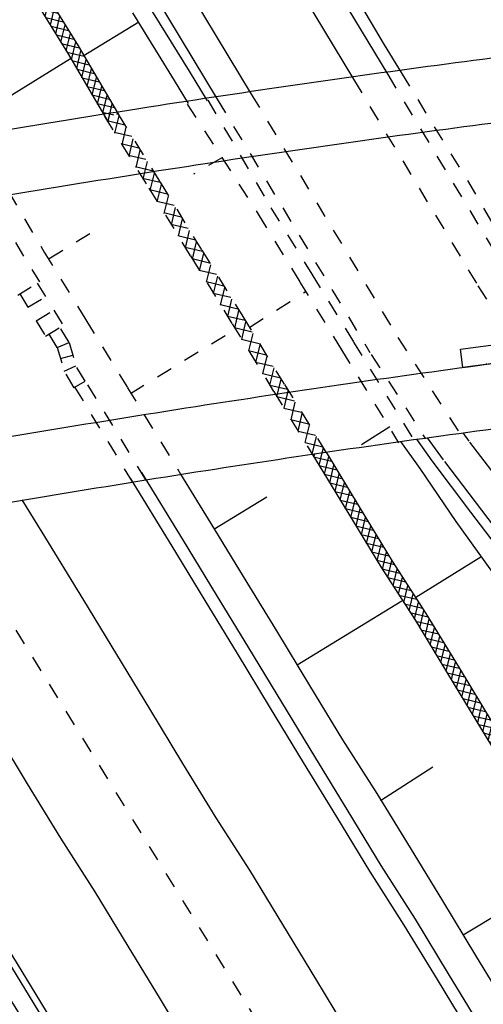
# Model space of a CAD drawing. Extents: x 448150 to 449332, y 437108 to 438384.
# Tile 10 of 172: x 448557 to 448571, y 437735 to 437766. Entities that reach past the tile are written whole.
import ezdxf

# ---------------------------------------------------------------- set-up
doc = ezdxf.new("R2010")
doc.units = 0
doc.header["$LTSCALE"] = 2
doc.header["$MEASUREMENT"] = 0
for name, pattern in [('ACAD_ISO03W100', [0.5, 0.25, -0.25]), ('ACAD_ISO10W100W', [0.5, 0.25, -0.25]), ('AUSGEZOGEN', [0])]:
    doc.linetypes.add(name, pattern=pattern)
doc.layers.get('0').update_dxf_attribs({"linetype": 'AUSGEZOGEN'})
for name, color, linetype in [('BAUWOTOP', 250, 'AUSGEZOGEN'), ('DB-Bahnachse', 7, 'CONTINUOUS'), ('DB-Boeschungen', 15, 'CONTINUOUS'), ('DB-Gleisachsen', 7, 'CONTINUOUS'), ('DB-GRABEN', 15, 'AUSGEZOGEN'), ('DB-Kabelanlagen', 15, 'CONTINUOUS'), ('DB-LS-Waende', 15, 'CONTINUOUS'), ('DB-Wegboeschungen', 15, 'CONTINUOUS'), ('DB-Wege', 15, 'CONTINUOUS'), ('SCHLITZRINNE', 200, 'AUSGEZOGEN'), ('SCHSYMBOL', 200, 'AUSGEZOGEN')]:
    doc.layers.add(name, color=color, linetype=linetype)
pattern_1 = [(358.2745, (448649.3639, 437806.4096), (0.045166, 1.49932), [])]

# ---------------------------------------------------------------- blocks, each defined once
blk = doc.blocks.new('30S')
at = {"color": 0}
for p, q in [((-0.751, -0.583), (-0.751, 0)), ((-0.751, 0), (0.751, 0)), ((0.751, 0), (0.751, -0.583)), ((0.751, -0.583), (-0.751, -0.583))]:
    blk.add_line(p, q, dxfattribs=at)
blk.add_point((0, 0), dxfattribs=at)
blk = doc.blocks.new('*X219')
at = {"color": 0, "linetype": 'ByBlock'}
for p, q in [((-601895, -435477), (-601872, -435454)), ((-601841, -435485), (-601871, -435454)), ((-601615, -435516), (-601560, -435460)), ((-601472, -435535), (-601547, -435460)), ((-601335, -435554), (-601247, -435466)), ((-601103, -435586), (-601223, -435466)), ((-601056, -435593), (-600935, -435472)), ((-600734, -435637), (-600899, -435472)), ((-600776, -435631), (-600622, -435477)), ((-600365, -435688), (-600575, -435478)), ((-600496, -435670), (-600310, -435483)), ((-599996, -435738), (-600251, -435484)), ((-600216, -435708), (-599997, -435489)), ((-599937, -435746), (-599684, -435494)), ((-599628, -435789), (-599927, -435490)), ((-599657, -435785), (-599365, -435493)), ((-599259, -435840), (-599605, -435494)), ((-599377, -435823), (-599046, -435493)), ((-598890, -435890), (-599287, -435493)), ((-599097, -435862), (-598728, -435492)), ((-598569, -435893), (-598969, -435493)), ((-598811, -435894), (-598409, -435492)), ((-598252, -435892), (-598652, -435492)), ((-598492, -435892), (-598090, -435491)), ((-597935, -435891), (-598334, -435491)), ((-598172, -435891), (-597772, -435491)), ((-597618, -435890), (-598016, -435491)), ((-597853, -435890), (-597453, -435490)), ((-597300, -435889), (-597699, -435490)), ((-597534, -435889), (-597134, -435489)), ((-596983, -435888), (-597381, -435490)), ((-597215, -435888), (-596815, -435488)), ((-596665, -435887), (-597064, -435489)), ((-596896, -435888), (-596496, -435487)), ((-596348, -435887), (-596746, -435488)), ((-596577, -435887), (-596176, -435486)), ((-596030, -435886), (-596429, -435487)), ((-596259, -435887), (-595857, -435485)), ((-595712, -435886), (-596112, -435486)), ((-595940, -435886), (-595538, -435484)), ((-595395, -435885), (-595795, -435485)), ((-595621, -435886), (-595219, -435483)), ((-595077, -435885), (-595478, -435484)), ((-595302, -435885), (-594899, -435482)), ((-594759, -435884), (-595161, -435483)), ((-594984, -435885), (-594584, -435485)), ((-594436, -435890), (-594843, -435482)), ((-594666, -435886), (-594271, -435490)), ((-594111, -435896), (-594521, -435486)), ((-594354, -435891), (-593959, -435496)), ((-593787, -435902), (-594197, -435492)), ((-594041, -435897), (-593646, -435502)), ((-593463, -435908), (-593873, -435498)), ((-593729, -435903), (-593334, -435508)), ((-593139, -435913), (-593549, -435504)), ((-593416, -435908), (-593021, -435513)), ((-592815, -435919), (-593225, -435510)), ((-593104, -435914), (-592709, -435519)), ((-592491, -435925), (-592901, -435515)), ((-592791, -435920), (-592396, -435525)), ((-592168, -435930), (-592577, -435521)), ((-592479, -435925), (-592081, -435527)), ((-591850, -435929), (-592252, -435527)), ((-592165, -435930), (-591762, -435527)), ((-591533, -435929), (-591935, -435527)), ((-591846, -435929), (-591443, -435526)), ((-591215, -435928), (-591617, -435526)), ((-591528, -435929), (-591124, -435526)), ((-590897, -435928), (-591299, -435526)), ((-591209, -435928), (-590806, -435525)), ((-590580, -435927), (-590982, -435525)), ((-590890, -435928), (-590487, -435524)), ((-590262, -435927), (-590664, -435525)), ((-590572, -435927), (-590168, -435524)), ((-589944, -435926), (-590346, -435524)), ((-590253, -435927), (-589849, -435523)), ((-589627, -435926), (-590029, -435524)), ((-589934, -435926), (-589531, -435523)), ((-589310, -435925), (-589711, -435523)), ((-589615, -435926), (-589212, -435522)), ((-588992, -435924), (-589393, -435523)), ((-589296, -435925), (-588893, -435522)), ((-588675, -435923), (-589076, -435522)), ((-588630, -435650), (-588758, -435522)), ((-588748, -435695), (-588575, -435521)), ((-588411, -435550), (-588440, -435521)), ((-588338, -435921), (-587959, -435542)), ((-588306, -435571), (-588256, -435521)), ((-588078, -435565), (-588123, -435521)), ((-588019, -435920), (-587618, -435520)), ((-587959, -435542), (-587937, -435520)), ((-587407, -435918), (-587805, -435520)), ((-587700, -435919), (-587300, -435519)), ((-587089, -435918), (-587487, -435520)), ((-587381, -435918), (-586981, -435519)), ((-586771, -435917), (-587170, -435519)), ((-587062, -435918), (-586662, -435518)), ((-586454, -435917), (-586852, -435519)), ((-586743, -435917), (-586344, -435518)), ((-586136, -435916), (-586534, -435518)), ((-586424, -435917), (-586025, -435517)), ((-585818, -435916), (-586216, -435517)), ((-586105, -435916), (-585706, -435517)), ((-585501, -435915), (-585899, -435517)), ((-585787, -435915), (-585387, -435516)), ((-585183, -435915), (-585581, -435516)), ((-585468, -435915), (-585069, -435516)), ((-584865, -435914), (-585263, -435516)), ((-585149, -435914), (-584750, -435515)), ((-584548, -435913), (-584946, -435515)), ((-584831, -435914), (-584431, -435514)), ((-584230, -435913), (-584628, -435515)), ((-584512, -435913), (-584112, -435513)), ((-583912, -435912), (-584311, -435514)), ((-584193, -435913), (-583792, -435512)), ((-583595, -435912), (-583994, -435513)), ((-583874, -435912), (-583473, -435511)), ((-583277, -435911), (-583677, -435512)), ((-583556, -435912), (-583154, -435510)), ((-582959, -435911), (-583360, -435511)), ((-583237, -435911), (-582835, -435509)), ((-582642, -435910), (-583042, -435510)), ((-582918, -435911), (-582515, -435508)), ((-582324, -435910), (-582725, -435509)), ((-582600, -435910), (-582198, -435508)), ((-582001, -435914), (-582408, -435507)), ((-582281, -435910), (-581885, -435514)), ((-581677, -435920), (-582087, -435510)), ((-581968, -435915), (-581573, -435520)), ((-581353, -435926), (-581763, -435516)), ((-581655, -435921), (-581260, -435525)), ((-581029, -435932), (-581439, -435522)), ((-581343, -435926), (-580948, -435531)), ((-580705, -435938), (-581115, -435528)), ((-581030, -435932), (-580635, -435537)), ((-580381, -435944), (-580791, -435534)), ((-580718, -435938), (-580323, -435543)), ((-580057, -435950), (-580467, -435540)), ((-580405, -435943), (-580010, -435548)), ((-579877, -435811), (-580142, -435546)), ((-579784, -435586), (-579818, -435552)), ((-588977, -435923), (-588748, -435695)), ((-588658, -435922), (-588353, -435618)), ((-588358, -435921), (-588611, -435668)), ((-588041, -435920), (-588345, -435617)), ((-587724, -435919), (-588078, -435565)), ((-580093, -435949), (-579822, -435679))]:
    blk.add_line(p, q, dxfattribs=at)
blk = doc.blocks.new('*X220')
at = {"color": 0, "linetype": 'ByBlock'}
for p, q in [((-567347, -435931), (-566945, -435529)), ((-567291, -435557), (-567262, -435528)), ((-566710, -435932), (-567113, -435529)), ((-567029, -435931), (-566628, -435530)), ((-566392, -435932), (-566794, -435530)), ((-566711, -435932), (-566311, -435531)), ((-566073, -435933), (-566475, -435531)), ((-566393, -435932), (-565994, -435533)), ((-565754, -435933), (-566155, -435532)), ((-566076, -435933), (-565677, -435534)), ((-565436, -435934), (-565836, -435533)), ((-565758, -435933), (-565359, -435535)), ((-565117, -435934), (-565517, -435534)), ((-565440, -435934), (-565042, -435536)), ((-564797, -435935), (-565198, -435535)), ((-565123, -435934), (-564725, -435537)), ((-564478, -435936), (-564878, -435536)), ((-564806, -435935), (-564408, -435538)), ((-564159, -435938), (-564559, -435537)), ((-564488, -435936), (-564091, -435539)), ((-563840, -435939), (-564240, -435538)), ((-564171, -435937), (-563774, -435540)), ((-563520, -435940), (-563921, -435539)), ((-563854, -435939), (-563457, -435541)), ((-563203, -435939), (-563601, -435541)), ((-563537, -435940), (-563136, -435539)), ((-562892, -435932), (-563282, -435542)), ((-563218, -435939), (-562810, -435531)), ((-562580, -435925), (-562971, -435535)), ((-562893, -435932), (-562484, -435523)), ((-562269, -435918), (-562660, -435527)), ((-562568, -435925), (-562158, -435515)), ((-561957, -435912), (-562349, -435520)), ((-562242, -435918), (-561832, -435507)), ((-561646, -435905), (-562039, -435512)), ((-561917, -435911), (-561506, -435499)), ((-561334, -435898), (-561728, -435505)), ((-561592, -435904), (-561183, -435495)), ((-561016, -435898), (-561417, -435497)), ((-561267, -435897), (-560866, -435496)), ((-560697, -435899), (-561101, -435495)), ((-560950, -435898), (-560549, -435497)), ((-560378, -435900), (-560782, -435496)), ((-560633, -435899), (-560232, -435498)), ((-560059, -435901), (-560463, -435497)), ((-560316, -435900), (-559915, -435499)), ((-559739, -435902), (-560143, -435498)), ((-559999, -435902), (-559597, -435500)), ((-559420, -435903), (-559824, -435499)), ((-559682, -435903), (-559280, -435501)), ((-559101, -435905), (-559505, -435501)), ((-559364, -435904), (-558963, -435502)), ((-558782, -435906), (-559185, -435502)), ((-559047, -435905), (-558671, -435528)), ((-558462, -435907), (-558866, -435503)), ((-558671, -435528), (-558646, -435503)), ((-558492, -435559), (-558547, -435504)), ((-558399, -435575), (-558329, -435504)), ((-558107, -435625), (-558228, -435505)), ((-558128, -435622), (-558012, -435506)), ((-557723, -435691), (-557908, -435506)), ((-557856, -435668), (-557695, -435507)), ((-557338, -435758), (-557589, -435507)), ((-557585, -435715), (-557377, -435508)), ((-557314, -435762), (-557060, -435509)), ((-556954, -435824), (-557270, -435508)), ((-557042, -435809), (-556743, -435510)), ((-556570, -435890), (-556951, -435509)), ((-556771, -435855), (-556426, -435511)), ((-556229, -435912), (-556631, -435510)), ((-556499, -435902), (-556109, -435512)), ((-555911, -435913), (-556312, -435511)), ((-556191, -435912), (-555792, -435513)), ((-555592, -435913), (-555993, -435512)), ((-555873, -435913), (-555475, -435514)), ((-555274, -435912), (-555674, -435513)), ((-555556, -435913), (-555154, -435512)), ((-554963, -435906), (-555354, -435514)), ((-555236, -435912), (-554829, -435505)), ((-554651, -435899), (-555041, -435509)), ((-554911, -435905), (-554504, -435498)), ((-554340, -435892), (-554730, -435503)), ((-554586, -435898), (-554179, -435491)), ((-554028, -435886), (-554418, -435496)), ((-554260, -435891), (-553854, -435484)), ((-553717, -435879), (-554107, -435489)), ((-553935, -435884), (-553531, -435479)), ((-553405, -435872), (-553795, -435483)), ((-553610, -435877), (-553211, -435478)), ((-553089, -435871), (-553481, -435479)), ((-553285, -435870), (-552891, -435476)), ((-552769, -435872), (-553164, -435477)), ((-552968, -435871), (-552572, -435475)), ((-552450, -435873), (-552847, -435476)), ((-552651, -435872), (-552252, -435473)), ((-552131, -435874), (-552530, -435475)), ((-552334, -435873), (-551934, -435473)), ((-551812, -435875), (-552214, -435473)), ((-552017, -435875), (-551616, -435474)), ((-551895, -435473), (-551897, -435472)), ((-551492, -435876), (-551895, -435473)), ((-551700, -435876), (-551293, -435469)), ((-551616, -435474), (-551613, -435470)), ((-551577, -435474), (-551580, -435470)), ((-551173, -435877), (-551577, -435474)), ((-551383, -435877), (-550973, -435468)), ((-550854, -435878), (-551263, -435469)), ((-551065, -435878), (-550654, -435466)), ((-550535, -435879), (-550947, -435467)), ((-550748, -435879), (-550334, -435465)), ((-550215, -435881), (-550630, -435466)), ((-550431, -435880), (-550015, -435463)), ((-549896, -435882), (-550313, -435465)), ((-550114, -435881), (-549695, -435462)), ((-549577, -435883), (-549996, -435463)), ((-549797, -435882), (-549375, -435460)), ((-549257, -435884), (-549679, -435462)), ((-549480, -435883), (-549056, -435459)), ((-548938, -435885), (-549363, -435460)), ((-549163, -435884), (-548736, -435457)), ((-548619, -435886), (-549046, -435459)), ((-548845, -435885), (-548416, -435456)), ((-548300, -435887), (-548729, -435457)), ((-548528, -435886), (-548097, -435455)), ((-547980, -435888), (-548412, -435456)), ((-548211, -435887), (-547777, -435453)), ((-547661, -435889), (-548096, -435455)), ((-547894, -435888), (-547457, -435452)), ((-547389, -435843), (-547779, -435453)), ((-547389, -435525), (-547462, -435452)), ((-567347, -435931), (-567419, -435860)), ((-567029, -435931), (-567324, -435636)), ((-558730, -435906), (-558399, -435575)), ((-558143, -435908), (-558492, -435559)), ((-558413, -435907), (-558128, -435622)), ((-557824, -435909), (-558107, -435625)), ((-558096, -435908), (-557856, -435668)), ((-557779, -435909), (-557585, -435715)), ((-557504, -435910), (-557723, -435691)), ((-557462, -435910), (-557314, -435762)), ((-557185, -435911), (-557338, -435758)), ((-557144, -435911), (-557042, -435809)), ((-556867, -435911), (-556954, -435824)), ((-556827, -435911), (-556771, -435855)), ((-547577, -435889), (-547389, -435702)), ((-556548, -435912), (-556570, -435890)), ((-556509, -435912), (-556499, -435902))]:
    blk.add_line(p, q, dxfattribs=at)
blk = doc.blocks.new('*X238')
at = {"color": 0, "linetype": 'ByBlock'}
for p, q in [((-579780, -435955), (-579378, -435552)), ((-579310, -435954), (-579711, -435553)), ((-579355, -435954), (-578953, -435551)), ((-578887, -435953), (-579288, -435552)), ((-578930, -435953), (-578528, -435551)), ((-578464, -435951), (-578864, -435551)), ((-578504, -435951), (-578103, -435550)), ((-578041, -435950), (-578441, -435551)), ((-578078, -435950), (-577678, -435549)), ((-577748, -435819), (-578017, -435550)), ((-577653, -435949), (-577253, -435549)), ((-577195, -435947), (-577593, -435549)), ((-577227, -435947), (-576828, -435548)), ((-576772, -435947), (-577170, -435548)), ((-576802, -435947), (-576403, -435547)), ((-576348, -435946), (-576746, -435548)), ((-576377, -435946), (-575978, -435547)), ((-575925, -435945), (-576323, -435547)), ((-575952, -435945), (-575553, -435546)), ((-575501, -435944), (-575899, -435546)), ((-575527, -435945), (-575128, -435545)), ((-575077, -435944), (-575476, -435546)), ((-575102, -435944), (-574703, -435544)), ((-574654, -435943), (-575052, -435545)), ((-574677, -435943), (-574277, -435543)), ((-574230, -435942), (-574629, -435544)), ((-574253, -435942), (-573852, -435542)), ((-573807, -435942), (-574206, -435543)), ((-573629, -435695), (-573783, -435541)), ((-573665, -435779), (-573426, -435540)), ((-573403, -435941), (-573000, -435539)), ((-572960, -435940), (-573360, -435540)), ((-572978, -435940), (-572575, -435537)), ((-572536, -435940), (-572937, -435539)), ((-572553, -435940), (-572149, -435536)), ((-572112, -435939), (-572514, -435537)), ((-572128, -435939), (-571724, -435536)), ((-571689, -435938), (-572091, -435536)), ((-571703, -435938), (-571299, -435535)), ((-571265, -435938), (-571667, -435535)), ((-571278, -435938), (-570874, -435534)), ((-570842, -435937), (-571244, -435535)), ((-570853, -435937), (-570449, -435533)), ((-570418, -435936), (-570820, -435534)), ((-570428, -435936), (-570024, -435533)), ((-569995, -435935), (-570397, -435533)), ((-570003, -435935), (-569600, -435532)), ((-569633, -435873), (-569973, -435533)), ((-569578, -435935), (-569175, -435531)), ((-569507, -435575), (-569550, -435532)), ((-569153, -435934), (-568750, -435531)), ((-568724, -435933), (-569126, -435531)), ((-568728, -435933), (-568325, -435530)), ((-568300, -435933), (-568702, -435531)), ((-568303, -435933), (-567900, -435529)), ((-567877, -435932), (-568279, -435530)), ((-567878, -435932), (-567475, -435529)), ((-567453, -435931), (-567855, -435529)), ((-567324, -435636), (-567432, -435529)), ((-579733, -435955), (-579877, -435811)), ((-577618, -435948), (-577748, -435819)), ((-573828, -435942), (-573665, -435779)), ((-573383, -435941), (-573629, -435695)), ((-569148, -435934), (-569507, -435575)), ((-569571, -435935), (-569633, -435873)), ((-567453, -435931), (-567446, -435924))]:
    blk.add_line(p, q, dxfattribs=at)

msp = doc.modelspace()

# ---------------------------------------------------------------- hatches: boundary and pattern name
at = {"layer": 'SCHLITZRINNE'}
h = msp.add_hatch(dxfattribs=at)
h.set_pattern_fill('_USER', color=256, scale=1.5, angle=45, style=0, pattern_type=0)
h.set_pattern_definition(pattern_1)
edge = h.paths.add_edge_path()
edge.add_arc((450115.823, 439180.198), 2009.927, 222.955101, 223.176628)
edge.add_arc((450111.741, 439176.368), 2004.329, 223.176628, 223.534855)
edge.add_arc((450104.444, 439169.436), 1994.265, 223.534855, 223.893985)
edge.add_arc((450103.987, 439168.996), 1993.631, 223.893985, 224.25291)
edge.add_arc((450116.356, 439181.046), 2010.899, 224.252911, 224.610291)
edge.add_arc((450116.766, 439181.451), 2011.476, 224.610291, 224.721288)
edge.add_arc((450110.131, 439174.886), 2001.645, 217.646692, 217.805031)
edge.add_arc((450106.011, 439171.69), 1996.431, 217.805031, 218.163888)
edge.add_arc((450104.62, 439170.597), 1994.662, 218.163888, 218.52344)
edge.add_arc((450102.361, 439168.798), 1991.774, 218.52344, 218.883253)
edge.add_arc((450113.08, 439177.442), 2005.544, 218.883253, 219.240385)
edge.add_arc((450118.779, 439182.096), 2012.902, 219.240385, 219.596863)
edge.add_arc((450119.441, 439182.644), 2013.761, 219.596863, 219.953466)
edge.add_arc((450109.131, 439174.008), 2000.312, 219.953466, 220.311265)
edge.add_arc((450102.119, 439168.058), 1991.116, 220.311265, 220.670649)
edge.add_arc((450113.581, 439177.907), 2006.229, 220.670648, 221.028676)
edge.add_arc((450111.635, 439176.213), 2003.648, 221.028676, 221.386868)
edge.add_arc((450104.985, 439170.354), 1994.786, 221.386868, 221.745856)
edge.add_arc((450107.893, 439172.948), 1998.682, 221.745856, 222.104414)
edge.add_arc((450110.123, 439174.964), 2001.688, 222.104414, 222.462704)
edge.add_arc((450114.233, 439178.725), 2007.259, 222.462704, 222.819762)
edge.add_arc((450115.823, 439180.198), 2009.427, 222.819762, 223.176628)
edge.add_arc((450111.741, 439176.368), 2003.829, 223.176628, 223.534855)
edge.add_arc((450104.444, 439169.436), 1993.765, 223.534855, 223.893985)
edge.add_arc((450103.987, 439168.996), 1993.131, 223.893985, 224.25291)
edge.add_arc((450116.356, 439181.046), 2010.399, 224.252911, 224.610291)
edge.add_arc((450116.766, 439181.451), 2010.976, 224.610291, 224.721288)
h = msp.add_hatch(dxfattribs=at)
h.set_pattern_fill('_USER', color=256, scale=1.5, angle=45, style=0, pattern_type=0)
h.set_pattern_definition(pattern_1)
edge = h.paths.add_edge_path()
edge.add_arc((450116.766, 439181.451), 2010.976, 224.721288, 224.967587)
edge.add_arc((450103.943, 439168.643), 1992.851, 224.967587, 225.253931)
edge.add_arc((450116.766, 439181.451), 2011.476, 224.721288, 224.806037)
edge.add_arc((450115.823, 439180.198), 2009.927, 222.955101, 223.176628)
edge.add_arc((450111.741, 439176.368), 2004.329, 223.176628, 223.534855)
edge.add_arc((450104.444, 439169.436), 1994.265, 223.534855, 223.893985)
edge.add_arc((450103.987, 439168.996), 1993.631, 223.893985, 224.25291)
edge.add_arc((450116.356, 439181.046), 2010.899, 224.252911, 224.610291)
edge.add_arc((450116.766, 439181.451), 2011.476, 224.610291, 224.721288)
edge.add_arc((450110.131, 439174.886), 2001.645, 217.646692, 217.805031)
edge.add_arc((450106.011, 439171.69), 1996.431, 217.805031, 218.163888)
edge.add_arc((450104.62, 439170.597), 1994.662, 218.163888, 218.52344)
edge.add_arc((450102.361, 439168.798), 1991.774, 218.52344, 218.883253)
edge.add_arc((450113.08, 439177.442), 2005.544, 218.883253, 219.240385)
edge.add_arc((450118.779, 439182.096), 2012.902, 219.240385, 219.596863)
edge.add_arc((450119.441, 439182.644), 2013.761, 219.596863, 219.953466)
edge.add_arc((450109.131, 439174.008), 2000.312, 219.953466, 220.311265)
edge.add_arc((450102.119, 439168.058), 1991.116, 220.311265, 220.670649)
edge.add_arc((450113.581, 439177.907), 2006.229, 220.670648, 221.028676)
edge.add_arc((450111.635, 439176.213), 2003.648, 221.028676, 221.386868)
edge.add_arc((450104.985, 439170.354), 1994.786, 221.386868, 221.745856)
edge.add_arc((450107.893, 439172.948), 1998.682, 221.745856, 222.104414)
edge.add_arc((450110.123, 439174.964), 2001.688, 222.104414, 222.462704)
edge.add_arc((450114.233, 439178.725), 2007.259, 222.462704, 222.819762)
edge.add_arc((450115.823, 439180.198), 2009.427, 222.819762, 223.176628)
edge.add_arc((450111.741, 439176.368), 2003.829, 223.176628, 223.534855)
edge.add_arc((450104.444, 439169.436), 1993.765, 223.534855, 223.893985)
edge.add_arc((450103.987, 439168.996), 1993.131, 223.893985, 224.25291)
edge.add_arc((450116.356, 439181.046), 2010.399, 224.252911, 224.610291)
edge.add_arc((450116.766, 439181.451), 2010.976, 224.610291, 224.721288)

# ---------------------------------------------------------------- linework, layer by layer
at = {"layer": 'BAUWOTOP'}
for points in [[(448501.228, 437750.088, -0.002137), (448508.253, 437751.986, -0.00623), (448511.653, 437752.843, -0.00041), (448528.952, 437756.963, -0.003907), (448530.916, 437757.413, -0.005781), (448539.76, 437759.26, -0.004693), (448550.609, 437761.288, -0.005113), (448560.871, 437763, -0.005641), (448570.243, 437764.356, -0.005027), (448579.373, 437765.479, -0.004236)], [(448501.779, 437748.131, -0.002133), (448508.775, 437750.021, -0.00623), (448512.126, 437750.866, -0.00041), (448529.421, 437754.985, -0.003907), (448531.354, 437755.428, -0.005781), (448540.153, 437757.265, -0.004693), (448550.964, 437759.286, -0.005113), (448561.185, 437760.991, -0.005641), (448570.512, 437762.341, -0.005027), (448579.601, 437763.459, -0.004236)], [(448502.71, 437740.596, -0.002459), (448510.702, 437742.76, -0.00623), (448513.872, 437743.56, -0.00041), (448531.156, 437747.676, -0.003907), (448532.974, 437748.093, -0.005781), (448541.603, 437749.894, -0.004693), (448552.275, 437751.89, -0.005113), (448562.345, 437753.569, -0.005641), (448571.504, 437754.895, -0.005027), (448580.443, 437755.995, -0.004236)], [(448503.263, 437738.631, -0.002456), (448511.226, 437740.788, -0.00623), (448514.347, 437741.575, -0.00041), (448531.627, 437745.69, -0.003907), (448533.414, 437746.1, -0.005781), (448541.997, 437747.891, -0.004693), (448552.631, 437749.88, -0.005113), (448562.66, 437751.553, -0.005641), (448571.774, 437752.872, -0.005027)]]:
    msp.add_lwpolyline(points, format="xyb", dxfattribs=at)
at = {"layer": 'DB-Bahnachse', "linetype": 'ACAD_ISO10W100W'}
msp.add_line((448545.122, 437765.246), (448566.76, 437730.182), dxfattribs=at)
at = {"layer": 'DB-Boeschungen', "linetype": 'Continuous'}
for p, q in [((448556.993, 437766.833), (448558.306, 437764.696)), ((448556.993, 437766.833), (448558.306, 437764.696)), ((448557.35, 437767.014), (448558.64, 437764.922)), ((448560.354, 437765.964), (448561.667, 437763.827)), ((448558.799, 437764.61), (448560.558, 437765.675)), ((448558.64, 437764.922), (448559.909, 437762.763)), ((448558.306, 437764.696), (448559.575, 437762.537)), ((448558.306, 437764.696), (448559.575, 437762.537)), ((448555.103, 437762.503), (448558.397, 437764.518)), ((448561.667, 437763.827), (448562.112, 437763.104)), ((448568.458, 437752.922), (448567.568, 437752.356)), ((448568.794, 437752.462), (448569.408, 437751.609)), ((448566.016, 437752.064), (448566.118, 437751.898)), ((448566.016, 437752.064), (448566.118, 437751.898)), ((448566.118, 437751.898), (448567.137, 437750.228)), ((448566.118, 437751.898), (448567.137, 437750.228)), ((448566.448, 437752.13), (448566.452, 437752.124)), ((448566.452, 437752.124), (448567.494, 437750.41)), ((448569.408, 437751.609), (448570.538, 437749.941)), ((448561.869, 437751.437), (448562.824, 437749.882)), ((448562.915, 437749.704), (448564.584, 437750.723)), ((448567.494, 437750.41), (448568.535, 437748.696)), ((448567.137, 437750.228), (448568.179, 437748.514)), ((448567.137, 437750.228), (448568.179, 437748.514)), ((448562.824, 437749.882), (448563.843, 437748.213)), ((448570.538, 437749.941), (448571.691, 437748.34)), ((448569.282, 437747.561), (448571.329, 437748.829)), ((448568.179, 437748.514), (448569.265, 437746.823)), ((448568.179, 437748.514), (448569.265, 437746.823)), ((448568.535, 437748.696), (448569.599, 437747.049)), ((448563.843, 437748.213), (448564.885, 437746.499)), ((448565.541, 437745.431), (448568.835, 437747.446)), ((448569.599, 437747.049), (448570.64, 437745.335)), ((448569.265, 437746.823), (448570.307, 437745.109)), ((448569.265, 437746.823), (448570.307, 437745.109)), ((448564.885, 437746.499), (448565.926, 437744.785)), ((448570.307, 437745.109), (448571.348, 437743.395)), ((448570.307, 437745.109), (448571.348, 437743.395)), ((448570.64, 437745.335), (448571.682, 437743.621)), ((448565.926, 437744.785), (448566.968, 437743.071)), ((448571.348, 437743.395), (448572.367, 437741.726)), ((448571.348, 437743.395), (448572.367, 437741.726)), ((448566.968, 437743.071), (448568.054, 437741.38)), ((448568.167, 437741.157), (448569.814, 437742.221)), ((448568.054, 437741.38), (448569.096, 437739.666)), ((448569.096, 437739.666), (448570.115, 437737.997)), ((448570.771, 437736.928), (448574.11, 437738.966)), ((448570.115, 437737.997), (448571.156, 437736.283)), ((448571.156, 437736.283), (448572.198, 437734.569))]:
    msp.add_line(p, q, dxfattribs=at)
at = {"layer": 'DB-Boeschungen', "linetype": 'ACAD_ISO03W100'}
for p, q in [((448562.081, 437763.085), (448564.315, 437759.621)), ((448559.904, 437762.77), (448561.222, 437760.626)), ((448559.475, 437762.699), (448560.866, 437760.444)), ((448555.433, 437762.06), (448557.571, 437758.429)), ((448563.184, 437761.401), (448562.271, 437760.88)), ((448561.222, 437760.626), (448562.535, 437758.489)), ((448560.866, 437760.444), (448562.179, 437758.308)), ((448564.315, 437759.621), (448565.629, 437757.484)), ((448557.729, 437758.229), (448559.354, 437759.225)), ((448557.571, 437758.429), (448558.885, 437756.293)), ((448562.535, 437758.489), (448563.826, 437756.397)), ((448562.179, 437758.308), (448563.492, 437756.171)), ((448565.629, 437757.484), (448566.942, 437755.347)), ((448564.052, 437756.063), (448565.788, 437757.172)), ((448558.885, 437756.293), (448560.198, 437754.156)), ((448563.826, 437756.397), (448565.139, 437754.26)), ((448560.288, 437753.978), (448563.583, 437755.993)), ((448563.492, 437756.171), (448564.805, 437754.034)), ((448566.942, 437755.347), (448568.737, 437752.427)), ((448560.198, 437754.156), (448561.869, 437751.437)), ((448565.139, 437754.26), (448566.452, 437752.124)), ((448564.805, 437754.034), (448566.016, 437752.064))]:
    msp.add_line(p, q, dxfattribs=at)
at = {"layer": 'DB-Gleisachsen', "linetype": 'Continuous'}
for p, q in [((448556.867, 437750.63), (448557.495, 437749.609)), ((448557.495, 437749.609), (448558.808, 437747.472)), ((448558.808, 437747.472), (448559.85, 437745.758)), ((448559.85, 437745.758), (448560.891, 437744.044)), ((448560.891, 437744.044), (448561.933, 437742.33)), ((448555.999, 437743.403), (448557.041, 437741.689)), ((448561.933, 437742.33), (448562.974, 437740.616)), ((448557.041, 437741.689), (448558.082, 437739.975)), ((448562.974, 437740.616), (448564.038, 437738.97)), ((448558.082, 437739.975), (448559.168, 437738.284)), ((448564.038, 437738.97), (448565.08, 437737.256)), ((448559.168, 437738.284), (448560.21, 437736.57)), ((448565.08, 437737.256), (448566.121, 437735.542)), ((448560.21, 437736.57), (448561.229, 437734.901)), ((448566.121, 437735.542), (448567.163, 437733.828)), ((448561.229, 437734.901), (448562.27, 437733.187))]:
    msp.add_line(p, q, dxfattribs=at)
at = {"layer": 'DB-Kabelanlagen', "linetype": 'ACAD_ISO03W100'}
for p, q in [((448556.665, 437758.73), (448557.42, 437757.492)), ((448556.737, 437757.076), (448557.42, 437757.492)), ((448557.356, 437757.453), (448558.168, 437756.121)), ((448556.801, 437757.115), (448557.613, 437755.783)), ((448557.061, 437756.688), (448557.616, 437757.026)), ((448557.321, 437756.261), (448557.876, 437756.599)), ((448557.613, 437755.783), (448558.168, 437756.121)), ((448558.355, 437755.583), (448558.066, 437756.058)), ((448557.986, 437755.419), (448557.724, 437755.85)), ((448557.986, 437755.419), (448558.355, 437755.583)), ((448557.986, 437755.419), (448558.204, 437754.678)), ((448558.355, 437755.583), (448558.573, 437754.841)), ((448558.088, 437755.074), (448558.471, 437755.187)), ((448558.204, 437754.678), (448558.573, 437754.841)), ((448558.52, 437754.158), (448558.204, 437754.678)), ((448558.862, 437754.367), (448558.573, 437754.841)), ((448558.521, 437754.159), (448558.863, 437754.367)), ((448560.774, 437751.262), (448558.875, 437754.374)), ((448558.535, 437754.167), (448560.348, 437751.193))]:
    msp.add_line(p, q, dxfattribs=at)
at = {"layer": 'DB-Kabelanlagen', "linetype": 'Continuous'}
for p, q in [((448560.278, 437751.307), (448561.591, 437749.17)), ((448560.634, 437751.489), (448561.947, 437749.352)), ((448561.591, 437749.17), (448562.632, 437747.456)), ((448561.947, 437749.352), (448562.989, 437747.638)), ((448548.823, 437748.525), (448557.757, 437733.918)), ((448549.002, 437748.634), (448557.936, 437734.028)), ((448562.989, 437747.638), (448564.008, 437745.969)), ((448562.632, 437747.456), (448563.651, 437745.787)), ((448563.651, 437745.787), (448564.693, 437744.073)), ((448564.008, 437745.969), (448565.05, 437744.255)), ((448565.05, 437744.255), (448566.091, 437742.541)), ((448564.693, 437744.073), (448565.735, 437742.359)), ((448565.735, 437742.359), (448566.776, 437740.645)), ((448566.091, 437742.541), (448567.133, 437740.827)), ((448567.133, 437740.827), (448568.174, 437739.113)), ((448566.776, 437740.645), (448567.818, 437738.931)), ((448567.818, 437738.931), (448568.904, 437737.24)), ((448568.174, 437739.113), (448569.261, 437737.422)), ((448569.261, 437737.422), (448570.302, 437735.708)), ((448568.904, 437737.24), (448569.946, 437735.526)), ((448569.946, 437735.526), (448570.965, 437733.857)), ((448570.302, 437735.708), (448571.321, 437734.039))]:
    msp.add_line(p, q, dxfattribs=at)
at = {"layer": 'DB-LS-Waende', "linetype": 'Continuous'}
msp.add_ellipse((453249.82, 440619.641), major_axis=(4690.234, 2889.748), ratio=1, start_param=3.137516, end_param=3.143968, dxfattribs=at)
at = {"layer": 'DB-Wegboeschungen', "linetype": 'Continuous'}
for p, q in [((448567.032, 437767.065), (448568.278, 437764.951)), ((448560.821, 437766.258), (448562.135, 437764.121)), ((448568.278, 437764.951), (448568.814, 437764.079)), ((448562.135, 437764.121), (448562.705, 437763.194)), ((448569.3, 437752.533), (448569.786, 437751.858)), ((448569.786, 437751.858), (448571.006, 437750.235)), ((448571.006, 437750.235), (448572.203, 437748.657))]:
    msp.add_line(p, q, dxfattribs=at)
at = {"layer": 'DB-Wegboeschungen', "linetype": 'ACAD_ISO03W100'}
for p, q in [((448568.814, 437764.079), (448570.904, 437760.677)), ((448562.729, 437763.208), (448564.716, 437759.825)), ((448570.904, 437760.677), (448572.15, 437758.562)), ((448564.716, 437759.825), (448566.007, 437757.733)), ((448566.007, 437757.733), (448567.32, 437755.596)), ((448567.32, 437755.596), (448569.229, 437752.49))]:
    msp.add_line(p, q, dxfattribs=at)
at = {"layer": 'DB-Wege', "linetype": 'Continuous'}
for p, q in [((448505.981, 437867.527), (448568.393, 437764.019)), ((448505.723, 437866.017), (448567.317, 437763.867)), ((448507.627, 437857.05), (448564.093, 437763.404)), ((448542.678, 437796.983), (448563.023, 437763.242)), ((448569.638, 437752.581), (448570.144, 437751.884)), ((448570.759, 437752.739), (448570.953, 437752.471)), ((448570.973, 437752.444), (448580.505, 437739.905)), ((448570.177, 437751.839), (448579.708, 437739.3))]:
    msp.add_line(p, q, dxfattribs=at)
at = {"layer": 'DB-Wege', "linetype": 'ACAD_ISO03W100'}
for p, q in [((448568.393, 437764.019), (448572.115, 437757.847)), ((448567.317, 437763.867), (448571.258, 437757.33)), ((448564.093, 437763.404), (448568.689, 437755.781)), ((448563.023, 437763.242), (448567.833, 437755.265)), ((448571.234, 437757.369), (448572.297, 437755.723)), ((448568.714, 437755.742), (448570.684, 437752.691)), ((448567.874, 437755.199), (448569.586, 437752.548))]:
    msp.add_line(p, q, dxfattribs=at)

# ---------------------------------------------------------------- block references
at = {"layer": 'DB-GRABEN', "linetype": 'Continuous', "xscale": 0.0009999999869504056, "yscale": 0.0009999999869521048, "zscale": 0.001, "rotation": 301.4796983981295}
for name in ['*X219', '*X238', '*X220']:
    msp.add_blockref(name, (449234.109, 437495.771), dxfattribs=at)
at = {"layer": 'SCHSYMBOL', "rotation": 187.6719177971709}
msp.add_blockref('30S', (448571.504, 437754.895), dxfattribs=at)

doc.saveas('drawing.dxf')
